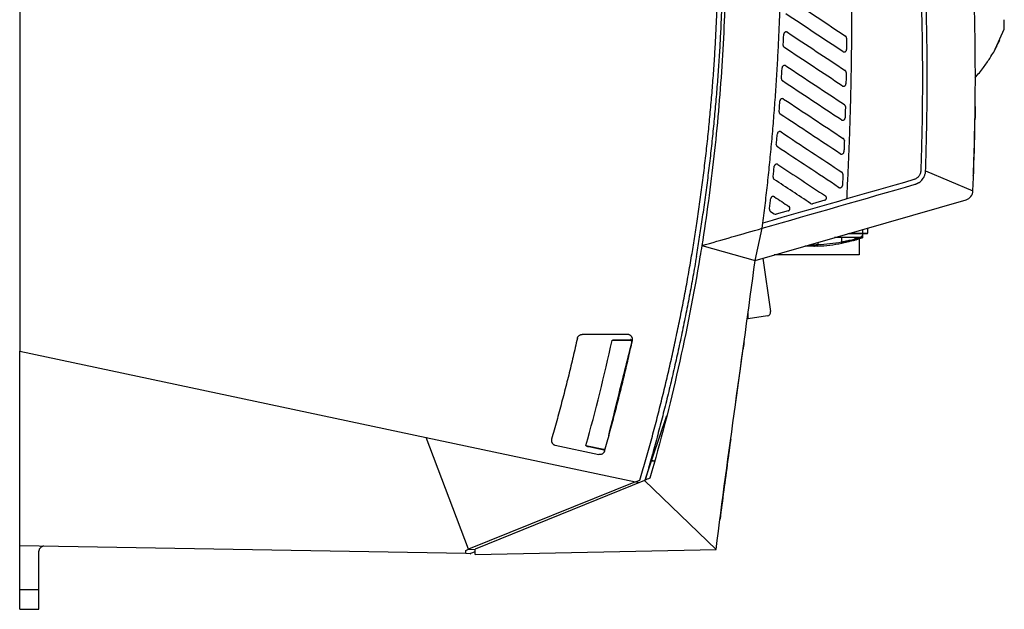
# Model space of a CAD drawing. Header units: millimetres. Extents: x 87 to 936, y -49 to 894.
# Tile 45 of 107: x 283 to 487, y 297 to 420. Entities that reach past the tile are written whole.
import ezdxf

# ---------------------------------------------------------------- set-up
doc = ezdxf.new("R2010")
doc.units = ezdxf.units.MM

msp = doc.modelspace()

# ---------------------------------------------------------------- linework, layer by layer
at = {"color": 7, "linetype": 'Continuous', "lineweight": 25}
for p, q in [((282.7, 523.49), (282.7, 351.12)), ((485.44, 413.97), (487.27, 417.94)), ((481.18, 399.77), (481.18, 399.48)), ((470.91, 388.54), (480.76, 384.4)), ((435.5, 369.96), (479.32, 382.56)), ((449.96, 382.44), (447.43, 381.72)), ((438.69, 380.09), (439.44, 379.6)), ((442.38, 380.26), (439.85, 379.54)), ((435.5, 369.96), (436.96, 376.62)), ((436.96, 376.62), (437.1, 377.7)), ((458.85, 376.67), (458.85, 375.6)), ((453.47, 374.7), (453.47, 373.81)), ((457.85, 375.5), (454.78, 375.5)), ((456.18, 374.7), (456.18, 374.39)), ((456.7, 374.7), (456.7, 374.53)), ((457.1, 374.44), (457.1, 371.1)), ((457.81, 374.85), (457.81, 375.14)), ((457.85, 375.5), (457.85, 375.6)), ((457.85, 375.6), (458.85, 375.6)), ((458.75, 375.5), (457.85, 375.5)), ((457.9, 374.85), (457.9, 375.5)), ((424.42, 373.02), (435.5, 369.96)), ((447.52, 373.42), (447.52, 373.21)), ((448.53, 372.93), (448.52, 373.23)), ((453.53, 373.52), (453.47, 373.81)), ((455.61, 374), (455.61, 374)), ((455.61, 374), (455.61, 374)), ((437.07, 370.41), (438.72, 359.32)), ((457.1, 371.1), (439.47, 371.1)), ((434.02, 357.81), (434.02, 358.98)), ((438.05, 358.41), (434.02, 357.81)), ((409.02, 354.56), (399.54, 354.56)), ((406.42, 353.48), (409.65, 353.49)), ((282.7, 351.12), (367.14, 333.17)), ((282.7, 310.67), (282.7, 351.12)), ((431.61, 341.51), (432.59, 348.57)), ((431.47, 340.49), (432.18, 345.58)), ((414.19, 328.92), (417.12, 337.72)), ((414.19, 333.61), (414.19, 333.61)), ((367.14, 333.17), (410.64, 323.93)), ((375.95, 309.97), (367.14, 333.17)), ((393.97, 331.56), (403.04, 329.63)), ((400.34, 331.53), (404.07, 330.75)), ((404.09, 330.54), (400.92, 331.2)), ((412.8, 324.77), (414.19, 328.92)), ((414.19, 328.92), (413.94, 328.92)), ((414.03, 328.46), (414.67, 328.32)), ((410.64, 323.93), (375.95, 309.97)), ((412.51, 324.26), (377.31, 309.96)), ((410.64, 323.93), (411.57, 324.3)), ((411.33, 323.78), (410.64, 323.93)), ((412.51, 324.26), (427.39, 309.93)), ((375.37, 309.05), (282.7, 310.67)), ((282.7, 301.62), (282.7, 310.67)), ((286.7, 301.62), (286.7, 309.58)), ((376.31, 309.03), (375.37, 309.05)), ((375.95, 309.97), (377.31, 309.91)), ((376.31, 309.03), (376.37, 309.03)), ((376.36, 309.03), (376.36, 309.05)), ((377.31, 309.44), (376.37, 309.05)), ((377.31, 308.86), (377.31, 309.96)), ((377.31, 308.86), (427.39, 309.93)), ((282.7, 301.62), (286.7, 301.62)), ((282.7, 297.49), (286.7, 297.49))]:
    msp.add_line(p, q, dxfattribs=at)
at = {"color": 8, "linetype": 'Continuous', "lineweight": 25}
for p, q in [((481.19, 399.68), (481.18, 399.68)), ((455.13, 375.6), (457.85, 375.6)), ((457.81, 374.85), (457.9, 374.85)), ((457.85, 375.6), (457.85, 376.39)), ((448.52, 373.7), (448.52, 373.23))]:
    msp.add_line(p, q, dxfattribs=at)
at = {"color": 7, "linetype": 'Continuous', "lineweight": 25, "flags": 128}
for points in [[(457.81, 374.85), (457.82, 374.82), (457.82, 374.78), (457.82, 374.75), (457.82, 374.73), (457.81, 374.7), (457.8, 374.68), (457.78, 374.67), (457.77, 374.66)], [(409.58, 353.3), (409.2, 353.3), (407.68, 353.3), (405.77, 353.29)], [(409.65, 353.49), (409.63, 353.49), (409.62, 353.48), (409.61, 353.46), (409.6, 353.44), (409.6, 353.41), (409.59, 353.38), (409.59, 353.34), (409.58, 353.3)], [(404.07, 330.75), (404.07, 330.71), (404.06, 330.67), (404.06, 330.64), (404.06, 330.6), (404.07, 330.58), (404.07, 330.56), (404.08, 330.54), (404.09, 330.54)]]:
    msp.add_lwpolyline(points, dxfattribs=at)
at = {"color": 7, "linetype": 'Continuous', "lineweight": 25}
for centre, radius, start, end in [((455.88, 374.38), 0.297, 285.9107, 0.7198), ((447.28, 405.09), 32.18, 286.6066, 289.0148), ((447.39, 405.09), 31.98, 286.9106, 289.0148), ((457.1, 375.5), 0.8, 314.308, 359.9949), ((457.7, 374.85), 0.2, 289.0148, 0), ((458.75, 375.6), 0.1, 270, 0), ((447.82, 373.21), 0.3, 179.9752, 270.9371), ((447.28, 405.09), 31.88, 272.2214, 281.1914), ((447.28, 405.09), 32.18, 272.2214, 281.1914), ((437.93, 359.2), 0.8, 278.4678, 8.4678)]:
    msp.add_arc(centre, radius, start, end, dxfattribs=at)
for points, knots in [([(423.45, 378.09), (423.55, 378.76), (423.75, 380.1), (424.03, 382.11), (424.31, 384.12), (424.57, 386.13), (424.83, 388.14), (425.07, 390.15), (425.31, 392.17), (425.53, 394.18), (425.75, 396.2), (425.95, 398.22), (426.14, 400.24), (426.33, 402.26), (426.5, 404.28), (426.66, 406.3), (426.82, 408.32), (426.96, 410.35), (427.13, 412.97), (427.32, 416.19), (427.5, 420.01), (427.65, 423.83), (427.76, 427.65), (427.84, 431.47), (427.88, 435.29), (427.88, 439.11), (427.85, 442.93), (427.8, 445.48), (427.77, 446.75)], [0, 0, 0, 0, 0.029467, 0.058928, 0.088385, 0.117837, 0.147286, 0.176732, 0.206176, 0.235619, 0.265062, 0.294505, 0.323949, 0.353394, 0.382843, 0.412295, 0.44175, 0.471211, 0.500677, 0.556179, 0.611663, 0.667136, 0.722601, 0.778065, 0.833531, 0.889006, 0.944494, 1, 1, 1, 1]), ([(429.25, 447.73), (429.43, 441.49), (429.46, 435.24), (429.24, 422.75), (428.98, 416.5), (428.17, 404.03), (427.62, 397.8), (426.24, 385.38), (425.4, 379.19), (424.42, 373.02)], [0, 0, 0, 0, 0.25, 0.25, 0.5, 0.5, 0.75, 0.75, 1, 1, 1, 1]), ([(424.44, 377.94), (424.54, 378.62), (424.74, 379.97), (425.03, 382.01), (425.31, 384.04), (425.58, 386.08), (425.83, 388.11), (426.08, 390.15), (426.32, 392.19), (426.54, 394.23), (426.76, 396.27), (426.96, 398.31), (427.16, 400.36), (427.34, 402.4), (427.52, 404.45), (427.68, 406.49), (427.83, 408.54), (427.98, 410.59), (428.15, 413.26), (428.34, 416.54), (428.52, 420.43), (428.67, 424.33), (428.78, 428.23), (428.85, 432.13), (428.88, 436.03), (428.88, 439.93), (428.84, 443.83), (428.78, 446.43), (428.75, 447.73)], [0, 0, 0, 0, 0.02934, 0.058675, 0.088005, 0.11733, 0.146652, 0.175971, 0.205288, 0.234604, 0.26392, 0.293235, 0.322552, 0.351871, 0.381193, 0.410517, 0.439846, 0.46918, 0.49852, 0.554262, 0.609986, 0.665698, 0.721403, 0.777105, 0.832811, 0.888525, 0.944253, 1, 1, 1, 1]), ([(437.1, 377.7), (437.19, 378.4), (437.37, 379.8), (437.63, 381.89), (437.87, 384), (438.11, 386.11), (438.34, 388.23), (438.55, 390.36), (438.76, 392.49), (438.96, 394.64), (439.15, 396.79), (439.33, 398.95), (439.5, 401.12), (439.66, 403.29), (439.81, 405.47), (439.96, 407.66), (440.09, 409.86), (440.25, 412.73), (440.43, 416.27), (440.6, 420.51), (440.74, 424.77), (440.85, 429.07), (440.92, 433.4), (440.96, 437.76), (440.97, 442.15), (440.95, 445.09), (440.94, 446.57)], [0, 0, 0, 0, 0.030506, 0.061107, 0.091805, 0.122599, 0.153491, 0.184481, 0.21557, 0.246758, 0.278047, 0.309437, 0.340929, 0.372523, 0.404219, 0.43602, 0.467925, 0.499934, 0.560836, 0.622189, 0.683997, 0.746264, 0.808994, 0.872191, 0.935858, 1, 1, 1, 1]), ([(455.32, 446.36), (455.34, 445.3), (455.39, 443.18), (455.44, 440), (455.49, 436.82), (455.52, 433.63), (455.55, 428.83), (455.56, 422.46), (455.51, 415.57), (455.43, 409.8), (455.34, 405.12), (455.22, 400.5), (455.08, 395.96), (454.91, 391.48), (454.71, 387.07), (454.56, 384.15), (454.49, 382.7)], [0, 0, 0, 0, 0.04997, 0.09996, 0.14997, 0.2, 0.250052, 0.376132, 0.500036, 0.574601, 0.648114, 0.720579, 0.791997, 0.862371, 0.931705, 1, 1, 1, 1]), ([(471.25, 406.83), (471.25, 407.57), (471.25, 409.05), (471.24, 411.28), (471.22, 413.51), (471.19, 415.75), (471.15, 417.99), (471.11, 420.24), (471.04, 423.06), (470.94, 426.43), (470.79, 430.35), (470.62, 434.26), (470.48, 436.85), (470.42, 438.15)], [0, 0, 0, 0, 0.070896, 0.141967, 0.213215, 0.284641, 0.356245, 0.42803, 0.499996, 0.625848, 0.751129, 0.875844, 1, 1, 1, 1]), ([(469.94, 426.19), (469.97, 425.38), (470.02, 423.77), (470.08, 421.35), (470.14, 418.93), (470.18, 416.51), (470.21, 414.09), (470.23, 411.67), (470.25, 409.25), (470.25, 407.64), (470.25, 406.83)], [0, 0, 0, 0, 0.124998, 0.249992, 0.374985, 0.499977, 0.624973, 0.749973, 0.874982, 1, 1, 1, 1]), ([(487.27, 417.94), (487.27, 417.94), (487.26, 418.12), (487.25, 418.82), (487.24, 419.33), (487.23, 419.94)], [0, 0, 0, 0, 0.5, 0.5, 1, 1, 1, 1]), ([(442.23, 417.32), (442.21, 417.33), (442.16, 417.36), (442.07, 417.39), (441.91, 417.41), (441.73, 417.37), (441.59, 417.27), (441.51, 417.15), (441.46, 417.04), (441.45, 416.96), (441.45, 416.93)], [0, 0, 0, 0, 0.053612, 0.149525, 0.296416, 0.498748, 0.648441, 0.78345, 0.900687, 1, 1, 1, 1]), ([(441.34, 414.6), (441.36, 414.99), (441.4, 415.77), (441.43, 416.54), (441.45, 416.93)], [0, 0, 0, 0, 0.504658, 1, 1, 1, 1]), ([(454.51, 416.11), (454.51, 416.14), (454.51, 416.18), (454.5, 416.25), (454.47, 416.31), (454.44, 416.38), (454.4, 416.44), (454.35, 416.49), (454.31, 416.52), (454.29, 416.54)], [0, 0, 0, 0, 0.131069, 0.26606, 0.404978, 0.547827, 0.694612, 0.845335, 1, 1, 1, 1]), ([(454.51, 416.11), (454.51, 415.7), (454.5, 414.9), (454.49, 414.11), (454.48, 413.73)], [0, 0, 0, 0, 0.523693, 1, 1, 1, 1]), ([(485.49, 414.09), (485.5, 414.1), (485.66, 414.38), (485.98, 415.02), (486.31, 415.68), (486.32, 415.69), (486.33, 415.69)], [0, 0, 0, 0, 0.007152, 0.220425, 0.644648, 1, 1, 1, 1]), ([(441.34, 414.6), (441.34, 414.59), (441.34, 414.55), (441.35, 414.46), (441.39, 414.35), (441.46, 414.24), (441.53, 414.19), (441.57, 414.16)], [0, 0, 0, 0, 0.050204, 0.26798, 0.498862, 0.742866, 1, 1, 1, 1]), ([(453.71, 413.32), (453.72, 413.31), (453.76, 413.29), (453.82, 413.27), (453.9, 413.24), (454.02, 413.23), (454.17, 413.26), (454.32, 413.36), (454.42, 413.48), (454.47, 413.61), (454.48, 413.69), (454.48, 413.73)], [0, 0, 0, 0, 0.049782, 0.11222, 0.187302, 0.275014, 0.45254, 0.613837, 0.758865, 0.887593, 1, 1, 1, 1]), ([(481.2, 407.87), (481.79, 408.58), (482.91, 409.91), (484.23, 411.85), (485.1, 413.29), (485.56, 414.12), (485.73, 414.44), (485.73, 414.43), (485.73, 414.42)], [0, 0, 0, 0, 0.223184, 0.41936, 0.584177, 0.737959, 0.897174, 1, 1, 1, 1]), ([(440.96, 407.67), (440.98, 408.06), (441.03, 408.83), (441.07, 409.59), (441.1, 409.97)], [0, 0, 0, 0, 0.50556, 1, 1, 1, 1]), ([(441.87, 410.36), (441.86, 410.37), (441.82, 410.39), (441.73, 410.43), (441.57, 410.46), (441.39, 410.41), (441.24, 410.31), (441.16, 410.2), (441.11, 410.08), (441.1, 410.01), (441.1, 409.97)], [0, 0, 0, 0, 0.040112, 0.129977, 0.280338, 0.498561, 0.647238, 0.782001, 0.899701, 1, 1, 1, 1]), ([(454.41, 408.98), (454.41, 409), (454.41, 409.05), (454.4, 409.11), (454.38, 409.18), (454.34, 409.25), (454.3, 409.31), (454.25, 409.36), (454.21, 409.39), (454.19, 409.41)], [0, 0, 0, 0, 0.130668, 0.265392, 0.404177, 0.547027, 0.693945, 0.844935, 1, 1, 1, 1]), ([(440.96, 407.67), (440.96, 407.66), (440.95, 407.61), (440.96, 407.52), (441.01, 407.41), (441.08, 407.3), (441.14, 407.25), (441.18, 407.22)], [0, 0, 0, 0, 0.062822, 0.276879, 0.504421, 0.745459, 1, 1, 1, 1]), ([(454.41, 408.98), (454.4, 408.54), (454.39, 407.75), (454.37, 406.96), (454.37, 406.61)], [0, 0, 0, 0, 0.565314, 1, 1, 1, 1]), ([(453.59, 406.21), (453.61, 406.19), (453.65, 406.17), (453.71, 406.15), (453.77, 406.13), (453.84, 406.12), (453.91, 406.12), (453.97, 406.13), (454.04, 406.15), (454.12, 406.19), (454.21, 406.25), (454.29, 406.35), (454.35, 406.48), (454.36, 406.57), (454.37, 406.61)], [0, 0, 0, 0, 0.062446, 0.124895, 0.187347, 0.249801, 0.312258, 0.374718, 0.437181, 0.499647, 0.621454, 0.745435, 0.87161, 1, 1, 1, 1]), ([(470.25, 406.83), (470.24, 406.07), (470.24, 404.55), (470.22, 402.27), (470.19, 399.98), (470.16, 397.7), (470.11, 395.42), (470.05, 393.14), (469.99, 390.86), (469.94, 389.34), (469.91, 388.58)], [0, 0, 0, 0, 0.124992, 0.249982, 0.374972, 0.499965, 0.624962, 0.749965, 0.874977, 1, 1, 1, 1]), ([(470.91, 388.54), (470.94, 389.3), (470.99, 390.83), (471.05, 393.11), (471.11, 395.4), (471.15, 397.68), (471.19, 399.97), (471.22, 402.26), (471.24, 404.54), (471.24, 406.07), (471.25, 406.83)], [0, 0, 0, 0, 0.125015, 0.250021, 0.375021, 0.500017, 0.62501, 0.750004, 0.875, 1, 1, 1, 1]), ([(440.48, 400.8), (440.51, 401.18), (440.57, 401.94), (440.62, 402.71), (440.65, 403.08)], [0, 0, 0, 0, 0.504658, 1, 1, 1, 1]), ([(441.42, 403.46), (441.41, 403.47), (441.38, 403.49), (441.29, 403.53), (441.13, 403.56), (440.94, 403.52), (440.8, 403.42), (440.71, 403.31), (440.66, 403.19), (440.65, 403.12), (440.65, 403.08)], [0, 0, 0, 0, 0.03491, 0.122529, 0.274229, 0.498492, 0.64709, 0.781817, 0.899567, 1, 1, 1, 1]), ([(454.25, 401.89), (454.25, 401.91), (454.25, 401.95), (454.24, 402.02), (454.22, 402.09), (454.19, 402.15), (454.14, 402.22), (454.09, 402.27), (454.05, 402.3), (454.03, 402.32)], [0, 0, 0, 0, 0.130227, 0.264658, 0.403296, 0.546146, 0.693212, 0.844495, 1, 1, 1, 1]), ([(454.25, 401.89), (454.24, 401.44), (454.22, 400.65), (454.2, 399.87), (454.19, 399.53)], [0, 0, 0, 0, 0.571494, 1, 1, 1, 1]), ([(481.21, 401.88), (481.21, 401.88), (481.21, 401.87), (481.21, 401.82), (481.21, 401.78), (481.21, 401.68), (481.21, 401.62), (481.21, 401.47), (481.21, 401.39), (481.2, 401.11), (481.2, 400.89), (481.19, 400.41), (481.19, 400.14), (481.18, 399.88)], [0, 0, 0, 0, 0.125, 0.125, 0.25, 0.25, 0.375, 0.375, 0.5, 0.5, 0.75, 0.75, 1, 1, 1, 1]), ([(481.21, 401.88), (481.21, 401.88), (481.21, 401.88), (481.21, 401.86), (481.21, 401.84), (481.21, 401.81), (481.21, 401.77), (481.21, 401.69), (481.21, 401.53), (481.21, 401.26), (481.2, 400.93), (481.2, 400.59), (481.2, 400.27), (481.19, 399.98), (481.19, 399.78), (481.19, 399.68)], [0, 0, 0, 0, 0.041121, 0.081911, 0.122538, 0.163173, 0.203987, 0.245147, 0.37066, 0.496298, 0.618666, 0.741136, 0.82767, 0.913421, 1, 1, 1, 1]), ([(440.48, 400.8), (440.48, 400.79), (440.47, 400.74), (440.49, 400.65), (440.53, 400.53), (440.6, 400.43), (440.66, 400.37), (440.7, 400.34)], [0, 0, 0, 0, 0.0754, 0.285703, 0.509898, 0.747996, 1, 1, 1, 1]), ([(453.41, 399.13), (453.43, 399.12), (453.48, 399.09), (453.57, 399.06), (453.71, 399.04), (453.87, 399.07), (454.02, 399.16), (454.12, 399.28), (454.17, 399.41), (454.18, 399.49), (454.19, 399.53)], [0, 0, 0, 0, 0.065922, 0.158302, 0.277068, 0.452403, 0.612393, 0.757006, 0.886214, 1, 1, 1, 1]), ([(480.83, 387.59), (480.84, 387.85), (480.92, 389.62), (481.05, 393.71), (481.13, 397.55), (481.18, 399.88)], [0, 0, 0, 0, 0.064016, 0.430357, 1, 1, 1, 1]), ([(439.9, 393.99), (439.94, 394.37), (440.01, 395.13), (440.07, 395.88), (440.11, 396.25)], [0, 0, 0, 0, 0.502544, 1, 1, 1, 1]), ([(440.88, 396.63), (440.86, 396.64), (440.82, 396.66), (440.76, 396.69), (440.69, 396.71), (440.62, 396.71), (440.54, 396.71), (440.46, 396.69), (440.36, 396.65), (440.24, 396.57), (440.16, 396.45), (440.12, 396.35), (440.11, 396.28), (440.11, 396.25)], [0, 0, 0, 0, 0.061522, 0.127088, 0.196453, 0.269189, 0.344677, 0.422118, 0.500574, 0.671846, 0.811747, 0.919908, 1, 1, 1, 1]), ([(454.03, 394.84), (454.03, 394.86), (454.03, 394.9), (454.02, 394.97), (454, 395.04), (453.97, 395.11), (453.92, 395.17), (453.87, 395.22), (453.83, 395.26), (453.81, 395.27)], [0, 0, 0, 0, 0.129747, 0.263857, 0.402336, 0.545186, 0.692412, 0.844015, 1, 1, 1, 1]), ([(454.03, 394.84), (454.02, 394.4), (453.99, 393.62), (453.96, 392.84), (453.94, 392.5)], [0, 0, 0, 0, 0.5629861, 1, 1, 1, 1]), ([(439.9, 393.99), (439.9, 393.98), (439.9, 393.91), (439.92, 393.79), (439.99, 393.64), (440.08, 393.57), (440.13, 393.53)], [0, 0, 0, 0, 0.088085, 0.367072, 0.671048, 1, 1, 1, 1]), ([(453.17, 392.1), (453.19, 392.09), (453.23, 392.06), (453.33, 392.02), (453.46, 392.01), (453.62, 392.04), (453.77, 392.13), (453.87, 392.24), (453.93, 392.37), (453.94, 392.46), (453.94, 392.5)], [0, 0, 0, 0, 0.063595, 0.156392, 0.278303, 0.452459, 0.611735, 0.756098, 0.885525, 1, 1, 1, 1]), ([(439.24, 387.25), (439.28, 387.62), (439.35, 388.37), (439.43, 389.12), (439.47, 389.49)], [0, 0, 0, 0, 0.500581, 1, 1, 1, 1]), ([(440.24, 389.86), (440.22, 389.87), (440.18, 389.89), (440.11, 389.92), (440.04, 389.94), (439.97, 389.94), (439.89, 389.94), (439.82, 389.92), (439.74, 389.89), (439.64, 389.83), (439.56, 389.73), (439.49, 389.62), (439.48, 389.53), (439.47, 389.49)], [0, 0, 0, 0, 0.071364, 0.142731, 0.214099, 0.28547, 0.356843, 0.428218, 0.499596, 0.621299, 0.745255, 0.871482, 1, 1, 1, 1]), ([(439.24, 387.25), (439.23, 387.23), (439.23, 387.16), (439.25, 387.04), (439.32, 386.89), (439.41, 386.82), (439.46, 386.78)], [0, 0, 0, 0, 0.100564, 0.375008, 0.674826, 1, 1, 1, 1]), ([(453.74, 387.83), (453.74, 387.85), (453.74, 387.9), (453.73, 387.96), (453.71, 388.03), (453.68, 388.1), (453.64, 388.16), (453.58, 388.22), (453.54, 388.25), (453.52, 388.27)], [0, 0, 0, 0, 0.1291938, 0.2629361, 0.401231, 0.5440819, 0.6914919, 0.8434638, 1, 1, 1, 1]), ([(453.74, 387.83), (453.72, 387.44), (453.69, 386.66), (453.65, 385.89), (453.63, 385.5)], [0, 0, 0, 0, 0.50083, 1, 1, 1, 1]), ([(469.91, 388.58), (469.91, 388.53), (469.9, 388.45), (469.89, 388.32), (469.86, 388.2), (469.83, 388.07), (469.77, 387.89), (469.67, 387.67), (469.5, 387.41), (469.29, 387.18), (469.07, 387.01), (468.86, 386.88), (468.67, 386.79), (468.53, 386.75), (468.47, 386.72)], [0, 0, 0, 0, 0.051262, 0.102071, 0.152626, 0.203129, 0.253784, 0.376736, 0.499682, 0.622486, 0.745741, 0.830107, 0.914546, 1, 1, 1, 1]), ([(468.74, 385.76), (468.79, 385.78), (468.89, 385.81), (469.04, 385.86), (469.18, 385.93), (469.32, 386), (469.46, 386.07), (469.68, 386.21), (469.97, 386.44), (470.29, 386.8), (470.55, 387.19), (470.72, 387.57), (470.83, 387.92), (470.89, 388.23), (470.9, 388.44), (470.91, 388.54)], [0, 0, 0, 0, 0.042075, 0.083839, 0.125404, 0.166886, 0.208401, 0.250064, 0.374874, 0.500859, 0.626229, 0.750761, 0.833622, 0.916395, 1, 1, 1, 1]), ([(452.85, 385.11), (452.87, 385.1), (452.92, 385.07), (453.01, 385.04), (453.15, 385.02), (453.31, 385.05), (453.45, 385.13), (453.55, 385.25), (453.61, 385.37), (453.62, 385.46), (453.63, 385.5)], [0, 0, 0, 0, 0.060195, 0.153444, 0.279635, 0.448893, 0.605575, 0.749662, 0.88114, 1, 1, 1, 1]), ([(438.47, 380.57), (438.52, 380.94), (438.61, 381.68), (438.69, 382.42), (438.74, 382.79)], [0, 0, 0, 0, 0.499612, 1, 1, 1, 1]), ([(439.51, 383.15), (439.49, 383.16), (439.45, 383.18), (439.38, 383.21), (439.32, 383.22), (439.25, 383.23), (439.19, 383.23), (439.13, 383.22), (439.07, 383.2), (439.02, 383.18), (438.98, 383.16), (438.93, 383.13), (438.9, 383.1), (438.87, 383.07), (438.84, 383.04), (438.81, 383), (438.8, 382.97), (438.78, 382.94), (438.77, 382.91), (438.76, 382.88), (438.75, 382.86), (438.74, 382.83), (438.74, 382.81), (438.74, 382.79), (438.74, 382.79)], [0, 0, 0, 0, 0.07129, 0.140122, 0.206495, 0.270409, 0.331863, 0.390857, 0.447391, 0.501464, 0.553076, 0.602226, 0.648916, 0.693143, 0.734909, 0.774212, 0.811053, 0.845432, 0.877349, 0.906803, 0.933795, 0.958325, 0.980393, 1, 1, 1, 1]), ([(449.96, 382.44), (449.98, 382.45), (450.03, 382.46), (450.09, 382.5), (450.15, 382.54), (450.2, 382.59), (450.24, 382.65), (450.27, 382.71), (450.3, 382.78), (450.32, 382.85), (450.32, 382.92), (450.32, 382.99), (450.3, 383.06), (450.28, 383.13), (450.24, 383.19), (450.2, 383.25), (450.15, 383.3), (450.11, 383.33), (450.09, 383.34)], [0, 0, 0, 0, 0.063262, 0.126415, 0.189461, 0.252401, 0.315237, 0.37797, 0.440602, 0.503135, 0.56557, 0.627908, 0.690151, 0.752301, 0.81436, 0.876328, 0.938207, 1, 1, 1, 1]), ([(479.32, 382.56), (479.72, 382.68), (480.08, 382.92), (480.59, 383.57), (480.74, 383.98), (480.76, 384.4)], [0, 0, 0, 0, 0.5, 0.5, 1, 1, 1, 1]), ([(438.47, 380.57), (438.47, 380.55), (438.46, 380.48), (438.48, 380.35), (438.56, 380.2), (438.65, 380.13), (438.69, 380.09)], [0, 0, 0, 0, 0.112959, 0.382164, 0.677854, 1, 1, 1, 1]), ([(442.38, 380.26), (442.4, 380.27), (442.45, 380.28), (442.51, 380.32), (442.57, 380.36), (442.62, 380.41), (442.66, 380.47), (442.69, 380.53), (442.72, 380.6), (442.74, 380.67), (442.74, 380.74), (442.74, 380.81), (442.72, 380.88), (442.7, 380.95), (442.66, 381.01), (442.62, 381.07), (442.57, 381.12), (442.53, 381.15), (442.51, 381.16)], [0, 0, 0, 0, 0.063118, 0.126145, 0.189085, 0.251937, 0.314705, 0.377389, 0.439992, 0.502514, 0.564958, 0.627324, 0.689616, 0.751833, 0.813979, 0.876054, 0.938061, 1, 1, 1, 1]), ([(422.31, 370.9), (422.41, 371.5), (422.61, 372.69), (422.9, 374.49), (423.18, 376.29), (423.36, 377.49), (423.45, 378.09)], [0, 0, 0, 0, 0.250003, 0.5, 0.749997, 1, 1, 1, 1]), ([(423.29, 370.73), (423.39, 371.33), (423.59, 372.53), (423.88, 374.33), (424.17, 376.14), (424.35, 377.34), (424.44, 377.94)], [0, 0, 0, 0, 0.250003, 0.5, 0.749997, 1, 1, 1, 1]), ([(457.1, 374.7), (457.08, 374.7), (457.06, 374.7), (456.94, 374.7), (456.57, 374.7), (456.19, 374.7), (455.62, 374.7), (454.83, 374.7), (453.58, 374.7), (452.56, 374.7), (452, 374.7)], [0, 0, 0, 0, 0.4343992, 0.6637089, 0.7411205, 0.8189092, 0.8524222, 0.878169, 0.9329516, 1, 1, 1, 1]), ([(453.47, 373.81), (453.8, 373.87), (454.11, 373.93), (454.72, 374.05), (454.99, 374.11), (455.49, 374.22), (455.7, 374.27), (456.02, 374.35), (456.12, 374.37), (456.18, 374.39)], [0, 0, 0, 0, 0.25, 0.25, 0.5, 0.5, 0.75, 0.75, 1, 1, 1, 1]), ([(456.66, 374.4), (456.67, 374.41), (456.69, 374.44), (456.71, 374.49), (456.7, 374.53), (456.7, 374.53)], [0, 0, 0, 0, 0.2275478, 0.9429252, 1, 1, 1, 1]), ([(456.68, 374.53), (456.69, 374.53), (456.7, 374.53), (456.7, 374.53), (456.7, 374.53)], [0, 0, 0, 0, 0.25896, 1, 1, 1, 1]), ([(457.65, 374.94), (457.63, 374.92), (457.56, 374.84), (457.37, 374.74), (457.19, 374.72), (457.1, 374.7)], [0, 0, 0, 0, 0.101852, 0.511457, 1, 1, 1, 1]), ([(447.83, 372.91), (447.81, 372.91), (447.76, 372.91), (447.41, 372.9), (446.74, 372.9), (446.14, 372.93), (445.85, 372.94)], [0, 0, 0, 0, 0.155196, 0.442168, 0.729433, 1, 1, 1, 1]), ([(447.52, 373.21), (447.53, 373.21), (447.56, 373.21), (447.66, 373.21), (447.74, 373.21), (448.01, 373.22), (448.26, 373.22), (448.52, 373.23)], [0, 0, 0, 0, 0.25, 0.25, 0.5, 0.5, 1, 1, 1, 1]), ([(448.53, 372.93), (448.35, 372.92), (448.17, 372.92), (447.98, 372.91), (447.93, 372.91), (447.85, 372.91), (447.83, 372.91), (447.83, 372.91)], [0, 0, 0, 0, 0.5, 0.5, 0.75, 0.75, 1, 1, 1, 1]), ([(455.96, 374.1), (455.91, 374.08), (455.82, 374.06), (455.53, 373.98), (455.34, 373.93), (454.89, 373.82), (454.64, 373.76), (454.1, 373.63), (453.82, 373.57), (453.53, 373.52)], [0, 0, 0, 0, 0.25, 0.25, 0.5, 0.5, 0.75, 0.75, 1, 1, 1, 1]), ([(456.46, 374.24), (456.46, 374.24), (456.43, 374.23), (456.46, 374.24), (456.09, 374.13), (455.96, 374.1)], [0, 0, 0, 0, 0.245823, 0.748085, 1, 1, 1, 1]), ([(455.96, 374.1), (456.06, 374.12), (456.21, 374.17), (456.26, 374.18), (456.28, 374.19)], [0, 0, 0, 0, 0.6215565, 1, 1, 1, 1]), ([(411.57, 324.3), (411.76, 324.94), (412.13, 326.22), (412.68, 328.14), (413.22, 330.07), (413.75, 332), (414.27, 333.93), (414.79, 335.86), (415.29, 337.8), (415.78, 339.74), (416.26, 341.68), (416.74, 343.63), (417.2, 345.57), (417.8, 348.16), (418.53, 351.4), (419.37, 355.29), (420.16, 359.18), (420.92, 363.08), (421.64, 366.99), (422.08, 369.59), (422.31, 370.9)], [0, 0, 0, 0, 0.041797, 0.083594, 0.125392, 0.167192, 0.208995, 0.250802, 0.292613, 0.334431, 0.376257, 0.41809, 0.459932, 0.501785, 0.5849, 0.667973, 0.751011, 0.834023, 0.917016, 1, 1, 1, 1]), ([(423.29, 370.73), (423.18, 370.05), (422.94, 368.67), (422.58, 366.61), (422.21, 364.56), (421.82, 362.51), (421.43, 360.46), (421.02, 358.41), (420.61, 356.37), (420.18, 354.34), (419.75, 352.3), (419.3, 350.28), (418.85, 348.25), (418.38, 346.23), (417.91, 344.22), (417.42, 342.2), (416.93, 340.2), (416.42, 338.19), (415.91, 336.2), (415.38, 334.2), (414.85, 332.21), (414.3, 330.23), (413.75, 328.25), (413.19, 326.28), (412.81, 324.96), (412.61, 324.31)], [0, 0, 0, 0, 0.043884, 0.087735, 0.131553, 0.175336, 0.219086, 0.2628, 0.306478, 0.35012, 0.393725, 0.437293, 0.480823, 0.524313, 0.567765, 0.611177, 0.654549, 0.697879, 0.741168, 0.784415, 0.82762, 0.870781, 0.913898, 0.956972, 1, 1, 1, 1]), ([(398.56, 353.78), (398.57, 353.81), (398.59, 353.87), (398.62, 353.96), (398.67, 354.05), (398.72, 354.13), (398.77, 354.2), (398.84, 354.27), (398.95, 354.37), (399.1, 354.46), (399.31, 354.54), (399.46, 354.55), (399.54, 354.56)], [0, 0, 0, 0, 0.073758, 0.145657, 0.216332, 0.286454, 0.356707, 0.427775, 0.500315, 0.668074, 0.831699, 1, 1, 1, 1]), ([(409.99, 353.34), (410, 353.37), (410.01, 353.44), (410.02, 353.54), (410.01, 353.65), (410, 353.76), (409.97, 353.87), (409.92, 353.98), (409.86, 354.09), (409.78, 354.2), (409.69, 354.3), (409.58, 354.38), (409.46, 354.46), (409.32, 354.51), (409.17, 354.55), (409.07, 354.55), (409.02, 354.56)], [0, 0, 0, 0, 0.054685, 0.111946, 0.171783, 0.234197, 0.299188, 0.366754, 0.436897, 0.509615, 0.584909, 0.662778, 0.743222, 0.82624, 0.911833, 1, 1, 1, 1]), ([(398.56, 353.78), (398.42, 353.14), (398.13, 351.86), (397.68, 349.95), (397.23, 348.04), (396.76, 346.13), (396.28, 344.22), (395.8, 342.32), (395.3, 340.41), (394.8, 338.51), (394.28, 336.61), (393.75, 334.71), (393.39, 333.45), (393.22, 332.81)], [0, 0, 0, 0, 0.09071, 0.181459, 0.272249, 0.363078, 0.453947, 0.544856, 0.635805, 0.726794, 0.817823, 0.908891, 1, 1, 1, 1]), ([(404.21, 330.34), (404.39, 330.97), (404.75, 332.25), (405.27, 334.15), (405.79, 336.07), (406.29, 337.98), (406.79, 339.89), (407.28, 341.81), (407.76, 343.73), (408.22, 345.65), (408.68, 347.57), (409.13, 349.49), (409.57, 351.41), (409.85, 352.7), (409.99, 353.34)], [0, 0, 0, 0, 0.083527, 0.167018, 0.250475, 0.333896, 0.417282, 0.500633, 0.583949, 0.667229, 0.750475, 0.833685, 0.91686, 1, 1, 1, 1]), ([(405.77, 353.29), (405.78, 353.32), (405.8, 353.34), (405.85, 353.38), (405.88, 353.39), (405.96, 353.42), (406.01, 353.44), (406.18, 353.47), (406.3, 353.48), (406.42, 353.48)], [0, 0, 0, 0, 0.125, 0.125, 0.25, 0.25, 0.5, 0.5, 1, 1, 1, 1]), ([(409.88, 352.93), (409.9, 353.02), (409.88, 353.12), (409.76, 353.26), (409.67, 353.31), (409.58, 353.3)], [0, 0, 0, 0, 0.5, 0.5, 1, 1, 1, 1]), ([(433.21, 353.04), (433.21, 353.03), (433.2, 353.02), (433.18, 352.88), (433.16, 352.67), (433.12, 352.4), (433.07, 352.07), (433.03, 351.79), (433.01, 351.61), (433, 351.57)], [0, 0, 0, 0, 0.159065, 0.321934, 0.488731, 0.639925, 0.781854, 0.953892, 1, 1, 1, 1]), ([(432.59, 348.57), (432.6, 348.62), (432.61, 348.72), (432.63, 348.87), (432.65, 349.02), (432.68, 349.22), (432.71, 349.46), (432.77, 349.84), (432.82, 350.27), (432.88, 350.66), (432.92, 350.93), (432.94, 351.13), (432.97, 351.3), (432.98, 351.42), (433, 351.51), (433, 351.56), (433, 351.57), (433, 351.57)], [0, 0, 0, 0, 0.0318932, 0.0640988, 0.0965563, 0.1292024, 0.192561, 0.2568093, 0.3854766, 0.5044526, 0.5790167, 0.6523187, 0.7244804, 0.7956328, 0.8655648, 0.9338175, 1, 1, 1, 1]), ([(393.22, 332.81), (393.21, 332.78), (393.19, 332.72), (393.18, 332.63), (393.17, 332.52), (393.18, 332.39), (393.22, 332.25), (393.27, 332.1), (393.36, 331.96), (393.47, 331.82), (393.61, 331.71), (393.78, 331.61), (393.91, 331.58), (393.97, 331.56)], [0, 0, 0, 0, 0.057276, 0.11387, 0.169782, 0.256395, 0.347914, 0.444338, 0.545667, 0.651899, 0.763033, 0.879067, 1, 1, 1, 1]), ([(400.92, 331.2), (400.8, 331.22), (400.69, 331.26), (400.53, 331.33), (400.48, 331.35), (400.41, 331.41), (400.38, 331.43), (400.35, 331.47), (400.33, 331.5), (400.34, 331.53)], [0, 0, 0, 0, 0.5, 0.5, 0.75, 0.75, 0.875, 0.875, 1, 1, 1, 1]), ([(430.42, 332.83), (430.42, 332.83), (430.42, 332.83), (430.42, 332.82), (430.42, 332.8), (430.41, 332.77), (430.41, 332.72), (430.39, 332.63), (430.37, 332.47), (430.34, 332.26), (430.3, 331.94), (430.23, 331.43), (430.15, 330.83), (430.08, 330.32), (430.02, 329.91), (429.97, 329.5), (429.91, 329.12), (429.87, 328.79), (429.83, 328.5), (429.8, 328.31), (429.79, 328.22)], [0, 0, 0, 0, 0.0252299, 0.0503817, 0.0755042, 0.1006463, 0.1258569, 0.1883031, 0.2507979, 0.3136124, 0.3765275, 0.5030703, 0.6272961, 0.6889488, 0.7506665, 0.8125101, 0.8744125, 0.9162611, 0.958053, 1, 1, 1, 1]), ([(404.21, 330.34), (404.2, 330.31), (404.18, 330.26), (404.15, 330.18), (404.11, 330.1), (404.04, 330), (403.93, 329.87), (403.78, 329.76), (403.62, 329.68), (403.44, 329.62), (403.24, 329.6), (403.11, 329.62), (403.04, 329.63)], [0, 0, 0, 0, 0.058306, 0.116126, 0.173902, 0.232076, 0.362034, 0.492347, 0.609552, 0.727108, 0.863292, 1, 1, 1, 1]), ([(287.72, 310.58), (287.69, 310.58), (287.62, 310.58), (287.53, 310.57), (287.44, 310.55), (287.34, 310.51), (287.25, 310.47), (287.16, 310.42), (287.07, 310.36), (286.97, 310.27), (286.87, 310.14), (286.77, 309.97), (286.71, 309.77), (286.7, 309.64), (286.7, 309.58)], [0, 0, 0, 0, 0.056788, 0.11563, 0.17638, 0.238846, 0.302791, 0.367937, 0.433973, 0.500563, 0.615595, 0.749069, 0.878252, 1, 1, 1, 1]), ([(282.7, 297.49), (282.7, 297.49), (282.7, 297.49), (282.7, 297.51), (282.7, 297.53), (282.7, 297.56), (282.7, 297.61), (282.7, 297.66), (282.7, 297.72), (282.7, 297.86), (282.7, 298.14), (282.7, 298.64), (282.7, 299.26), (282.7, 299.86), (282.7, 300.37), (282.7, 300.78), (282.7, 301.19), (282.7, 301.48), (282.7, 301.62)], [0, 0, 0, 0, 0.031489, 0.062796, 0.09398, 0.125101, 0.15622, 0.187397, 0.218691, 0.250163, 0.375056, 0.500029, 0.624922, 0.749895, 0.812617, 0.874888, 0.937189, 1, 1, 1, 1]), ([(286.7, 297.49), (286.7, 297.49), (286.7, 297.59), (286.7, 297.99), (286.7, 298.28), (286.7, 299.03), (286.7, 299.49), (286.7, 300.49), (286.7, 301.05), (286.7, 301.62)], [0, 0, 0, 0, 0.25, 0.25, 0.5, 0.5, 0.75, 0.75, 1, 1, 1, 1])]:
    msp.add_open_spline(points, degree=3, knots=knots, dxfattribs=at)
for points in [[(481.25, 406.81), (481.26, 413.34), (481.16, 419.87), (480.94, 426.4)], [(442.49, 424.34), (446.42, 421.74), (450.35, 419.14), (454.29, 416.54)], [(453.71, 413.32), (449.76, 415.93), (445.81, 418.55), (441.86, 421.16)], [(442.23, 417.32), (446.21, 414.68), (450.2, 412.05), (454.19, 409.41)], [(453.59, 406.21), (449.58, 408.86), (445.57, 411.51), (441.57, 414.16)], [(441.87, 410.36), (445.92, 407.68), (449.98, 405), (454.03, 402.32)], [(453.41, 399.13), (449.33, 401.83), (445.26, 404.52), (441.18, 407.22)], [(480.76, 384.4), (481.07, 391.87), (481.23, 399.34), (481.25, 406.81)], [(441.42, 403.46), (445.55, 400.73), (449.68, 398), (453.81, 395.27)], [(453.17, 392.1), (449.01, 394.85), (444.86, 397.6), (440.7, 400.34)], [(440.88, 396.63), (445.09, 393.84), (449.31, 391.06), (453.52, 388.27)], [(452.85, 385.11), (448.61, 387.92), (444.37, 390.72), (440.13, 393.53)], [(440.24, 389.86), (443.53, 387.68), (446.81, 385.51), (450.09, 383.34)], [(468.47, 386.72), (458.01, 383.72), (447.56, 380.71), (437.1, 377.7)], [(447.02, 381.78), (444.5, 383.45), (441.98, 385.11), (439.46, 386.78)], [(436.96, 376.62), (447.56, 379.67), (458.15, 382.72), (468.74, 385.76)], [(439.51, 383.15), (440.51, 382.48), (441.51, 381.82), (442.51, 381.16)], [(447.02, 381.78), (447.14, 381.7), (447.29, 381.68), (447.43, 381.72)], [(439.44, 379.6), (439.56, 379.52), (439.71, 379.5), (439.85, 379.54)], [(424.42, 373.02), (428.6, 374.22), (432.78, 375.42), (436.96, 376.62)], [(456.7, 374.53), (456.7, 374.52), (456.69, 374.5), (456.69, 374.49)], [(424.42, 373.02), (424.29, 372.25), (424.17, 371.48), (424.04, 370.72)], [(424.04, 370.72), (421.48, 355.2), (418.01, 339.84), (413.65, 324.73)], [(427.39, 309.93), (429.91, 329.96), (432.85, 349.94), (435.5, 369.96)], [(400.34, 331.53), (402.36, 338.73), (404.17, 345.99), (405.77, 353.29)], [(409.65, 353.49), (409.77, 353.49), (409.9, 353.44), (409.99, 353.35)], [(404.07, 330.75), (404.17, 330.73), (404.27, 330.76), (404.35, 330.83)], [(413.99, 328.32), (414.21, 328.32), (414.44, 328.32), (414.67, 328.32)], [(429.79, 328.22), (429.25, 324.21), (428.72, 320.21), (428.2, 316.21)], [(413.65, 324.73), (413.27, 324.57), (412.89, 324.42), (412.51, 324.26)], [(375.37, 309.73), (375.56, 309.81), (375.76, 309.89), (375.95, 309.97)], [(375.37, 309.05), (375.37, 309.28), (375.37, 309.5), (375.37, 309.73)]]:
    msp.add_open_spline(points, degree=3, dxfattribs=at)
at = {"color": 8, "linetype": 'Continuous', "lineweight": 25}
for points, knots in [([(456.18, 374.39), (456.3, 374.42), (456.63, 374.51), (456.64, 374.52), (456.67, 374.53), (456.68, 374.53)], [0, 0, 0, 0, 0.2530044, 0.6586026, 1, 1, 1, 1]), ([(446.79, 373.21), (446.9, 373.21), (447.23, 373.2), (447.46, 373.21), (447.5, 373.21), (447.52, 373.21)], [0, 0, 0, 0, 0.252779, 0.737526, 1, 1, 1, 1]), ([(405.07, 333.55), (405.76, 336.35), (407.36, 342.81), (408.97, 349.27), (409.88, 352.93)], [0, 0, 0, 0, 0.433474, 1, 1, 1, 1])]:
    msp.add_open_spline(points, degree=3, knots=knots, dxfattribs=at)

doc.saveas('drawing.dxf')
